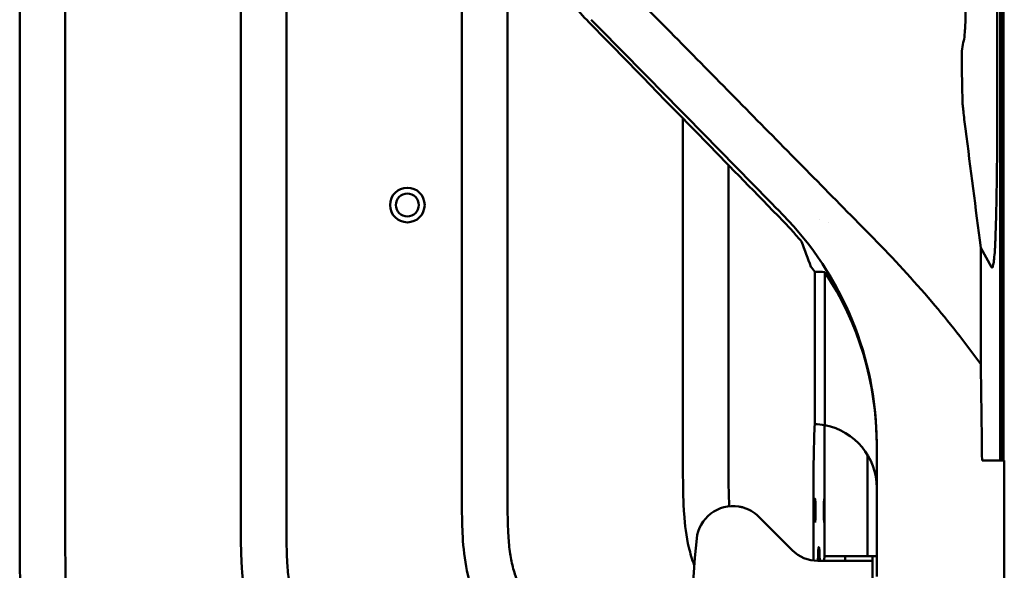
# Model space of a CAD drawing. Header units: millimetres. Extents: x 0 to 2100, y 0 to 1485.
# Tile 51 of 256: x 1003 to 1111, y 714 to 775. Entities that reach past the tile are written whole.
import ezdxf

# ---------------------------------------------------------------- set-up
doc = ezdxf.new("R2010")
doc.units = ezdxf.units.MM
doc.header["$LTSCALE"] = 5
doc.layers.add('Sichtbar (ISO)', color=7, linetype='Continuous', lineweight=50)

msp = doc.modelspace()

# ---------------------------------------------------------------- linework, layer by layer
at = {"layer": 'Sichtbar (ISO)'}
for p, q in [((1110.4257, 1032.3597), (1110.4257, 726.3597)), ((1110.0925, 993.951), (1110.0925, 764.7684)), ((1110.6785, 726.3597), (1110.6785, 879.1724)), ((1110.7658, 726.3597), (1110.7658, 879.2597)), ((1110.7658, 879.2597), (1110.7658, 726.3597)), ((1110.4783, 726.3597), (1110.4783, 878.9723)), ((1002.8657, 791.4727), (1002.8657, 717.6467)), ((1007.8657, 717.6467), (1007.8657, 791.4727)), ((1027.1157, 788.4846), (1027.1157, 720.6347)), ((1032.1157, 720.6347), (1032.1157, 788.4846)), ((1051.3657, 785.4966), (1051.3657, 723.6228)), ((1056.3657, 723.6228), (1056.3657, 785.4966)), ((1075.6157, 763.8495), (1075.6157, 726.6108)), ((1080.6157, 726.6108), (1080.6157, 758.7303)), ((1090.5957, 752.8027), (1090.5957, 752.8027)), ((1091.5957, 752.4466), (1091.5957, 752.4465)), ((1108.2827, 749.6775), (1109.4636, 747.5421)), ((1108.2827, 736.9099), (1108.2827, 749.6775)), ((1109.8319, 749.449), (1109.8319, 749.449)), ((1090.0752, 730.3565), (1090.0752, 747.0355)), ((1091.1756, 747.0023), (1091.1753, 730.2361)), ((1091.1565, 730.2397), (1091.1565, 715.8597)), ((1096.8657, 713.6564), (1096.8657, 728.108)), ((1095.8657, 715.8597), (1095.8657, 726.9651)), ((1110.8657, 726.3597), (1108.4248, 726.3597)), ((1110.8657, 726.3597), (1110.8657, 708.9734)), ((1089.9181, 721.3597), (1089.9181, 715.3911)), ((1083.9335, 720.1881), (1087.5904, 716.5313)), ((1091.9188, 715.3597), (1090.4188, 715.3597)), ((1091.1565, 715.8597), (1091.1489, 715.8597)), ((1095.8657, 715.8597), (1091.1565, 715.8597)), ((1096.4188, 715.3597), (1091.9188, 715.3597)), ((1093.4188, 715.8406), (1093.4188, 715.3597)), ((1096.8657, 715.8597), (1095.8657, 715.8597)), ((1096.4188, 715.8597), (1096.4188, 715.3597)), ((1096.4188, 715.3597), (1096.4188, 703.3597))]:
    msp.add_line(p, q, dxfattribs=at)
for radius in [1.9, 1.25]:
    msp.add_circle((1045.3858, 754.3597), radius, dxfattribs=at)
for centre, radius, start, end in [((1061.8412, 726.314), 35.0221, 36.275766, 37.418784), ((1089.8657, 723.3597), 7, 88.28513, 88.363287), ((1089.8657, 723.3597), 7, 0, 0.012247), ((1081.1051, 717.3597), 4, 81.187802, 173.839219), ((1081.1051, 717.3597), 4, 45, 74.998117), ((1155.2188, 709.3597), 78.5442, 173.839219, 186.160781), ((1090.4188, 719.3597), 4, 225, 270), ((1093.6942, 713.8597), 2, 90, 97.9139)]:
    msp.add_arc(centre, radius, start, end, dxfattribs=at)
for centre, major_axis, ratio, start_param, end_param in [((1061.8657, 765.6038), (-31.0772, 60.0591), 0.26806667, 4.2729946, 4.32016816), ((1061.8657, 686.4079), (31.0775, 60.0622), 0.26804367, 0.10027262, 0.15548583), ((1061.8657, 726.802), (-24.7301, -25.677), 0.96457463, 2.35544233, 2.93368785), ((1090.18, 721.3597), (0, 10), 0.02618592, 0.45168155, 1.57079633), ((1089.8657, 723.3597), (0, -7), 0.99996285, 2.9533953, 3.11166142), ((1089.8657, 723.3597), (-0.0037, 7), 0.99999905, 4.7120679, 6.09445312), ((1090.5204, 709.3597), (0, 7.5), 0.02618592, 5.6396842, 6.92667909), ((1091.1489, 713.8597), (0, 2), 0.02618592, 0, 0.72273425)]:
    msp.add_ellipse(centre, major_axis=major_axis, ratio=ratio, start_param=start_param, end_param=end_param, dxfattribs=at)
for centre in [(1090.1145, 720.8597), (1091.1096, 720.8597)]:
    msp.add_ellipse(centre, major_axis=(0, -1.3), ratio=0.02618592, dxfattribs=at)
for points, knots in [([(1059.9705, 785.2732), (1060.0215, 784.8932), (1060.084, 784.5147), (1060.4073, 782.8652), (1060.7857, 781.6255), (1061.5142, 779.881), (1061.777, 779.3283), (1062.9434, 777.1494), (1064.0326, 775.6832), (1065.2924, 774.4008)], [0.25525149, 0.25525149, 0.25525149, 0.25525149, 0.37066691, 0.37066691, 0.76026399, 0.76026399, 0.94786066, 0.94786066, 1.52050234, 1.52050234, 1.52050234, 1.52050234]), ([(1106.8068, 785.9703), (1106.7629, 784.2906), (1106.7387, 782.6127), (1106.6949, 779.4282), (1106.6763, 777.8917), (1106.6296, 775.4835), (1106.6045, 774.5316), (1106.5576, 773.6117), (1106.5478, 773.4466), (1106.5065, 772.8641), (1106.469, 772.5497), (1106.421, 772.3791)], [0.000001, 0.000001, 0.000001, 0.000001, 0.50711577, 0.50711577, 1.01720208, 1.01720208, 1.41906169, 1.41906169, 1.51505406, 1.51505406, 1.78824745, 1.78824745, 1.78824745, 1.78824745]), ([(1096.5166, 750.7111), (1092.142, 755.1491), (1087.7568, 759.596), (1078.9488, 768.525), (1074.5261, 773.0071), (1070.0939, 777.4978)], [-3.97904429, -3.97904429, -3.97904429, -3.97904429, -1.99352511, -1.99352511, -0.00009737, -0.00009737, -0.00009737, -0.00009737]), ([(1086.606, 752.5935), (1083.5902, 755.6839), (1080.9369, 758.402), (1073.164, 766.3601), (1068.9107, 770.7097), (1065.2922, 774.4006)], [0.00007193, 0.00007193, 0.00007193, 0.00007193, 1.42972567, 1.42972567, 3.96430788, 3.96430788, 3.96430788, 3.96430788]), ([(1065.565, 774.6701), (1068.8325, 771.3458), (1072.0947, 768.026), (1078.6082, 761.3956), (1081.8595, 758.0851), (1085.1052, 754.7794)], [0.00018967, 0.00018967, 0.00018967, 0.00018967, 1.47251483, 1.47251483, 2.94489815, 2.94489815, 2.94489815, 2.94489815]), ([(1106.421, 772.379), (1106.341, 772.0945), (1106.2802, 771.7879), (1106.2026, 771.1499), (1106.1838, 770.8108), (1106.1905, 770.4543)], [0.000004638, 0.000004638, 0.000004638, 0.000004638, 0.452687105, 0.452687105, 0.895723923, 0.895723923, 0.895723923, 0.895723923]), ([(1106.2799, 765.6464), (1106.2805, 765.6128), (1106.283, 765.5656), (1106.2919, 765.4412), (1106.2985, 765.3646), (1106.3235, 765.0974), (1106.3468, 764.8764), (1106.4059, 764.3493), (1106.4424, 764.0412), (1106.5221, 763.3879), (1106.5663, 763.0367), (1106.6106, 762.6918)], [-0.370427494, -0.370427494, -0.370427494, -0.370427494, -0.328544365, -0.328544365, -0.285733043, -0.285733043, -0.200761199, -0.200761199, -0.104554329, -0.104554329, -0.000001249, -0.000001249, -0.000001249, -0.000001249]), ([(1110.0925, 764.7684), (1110.0925, 764.7039), (1110.0925, 764.6386), (1110.0925, 764.5095), (1110.0925, 764.4444), (1110.0925, 764.3798)], [-0.0388271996, -0.0388271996, -0.0388271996, -0.0388271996, -0.0194444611, -0.0194444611, -0.0000642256, -0.0000642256, -0.0000642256, -0.0000642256]), ([(1109.832, 749.4502), (1109.8392, 749.5483), (1109.8521, 749.794), (1109.8859, 750.5873), (1109.908, 751.1821), (1109.9681, 753.1757), (1109.9991, 754.5515), (1110.0409, 757.035), (1110.0549, 758.0983), (1110.0735, 759.9735), (1110.0796, 760.7743), (1110.0866, 762.0407), (1110.0886, 762.5066), (1110.0914, 763.4415), (1110.0922, 763.9105), (1110.0924, 764.3798)], [0.000397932, 0.000397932, 0.000397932, 0.000397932, 0.068808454, 0.068808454, 0.148700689, 0.148700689, 0.275157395, 0.275157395, 0.363731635, 0.363731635, 0.427377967, 0.427377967, 0.464090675, 0.464090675, 0.500827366, 0.500827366, 0.500827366, 0.500827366]), ([(1085.1052, 754.7793), (1085.3547, 754.5252), (1085.6046, 754.2708), (1086.1049, 753.7614), (1086.3553, 753.5065), (1086.606, 753.2513)], [0.000007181, 0.000007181, 0.000007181, 0.000007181, 0.113210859, 0.113210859, 0.226414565, 0.226414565, 0.226414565, 0.226414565]), ([(1086.606, 753.2513), (1089.7807, 750.0203), (1092.3852, 746.1208), (1095.9115, 737.5016), (1096.8657, 732.8839), (1096.8657, 728.108)], [0.00000099, 0.00000099, 0.00000099, 0.00000099, 1.43350049, 1.43350049, 2.81361785, 2.81361785, 2.81361785, 2.81361785]), ([(1088.622, 750.3449), (1088.3016, 750.7337), (1087.9743, 751.1142), (1087.3024, 751.8638), (1086.9575, 752.2327), (1086.6064, 752.5931)], [0.000001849, 0.000001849, 0.000001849, 0.000001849, 0.166013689, 0.166013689, 0.334360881, 0.334360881, 0.334360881, 0.334360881]), ([(1096.5166, 750.711), (1098.7145, 748.4813), (1100.8575, 746.1626), (1104.7746, 741.5653), (1106.584, 739.2766), (1108.2827, 736.9099)], [0.0000022, 0.0000022, 0.0000022, 0.0000022, 0.99756691, 0.99756691, 1.9121336, 1.9121336, 1.9121336, 1.9121336]), ([(1109.4636, 747.5421), (1109.5276, 747.4265), (1109.5921, 747.5123), (1109.7163, 748.1393), (1109.7762, 748.6685), (1109.8319, 749.4491)], [-1.08161909, -1.08161909, -1.08161909, -1.08161909, -0.53263305, -0.53263305, 0, 0, 0, 0]), ([(1108.4248, 726.3597), (1108.4072, 728.1406), (1108.3869, 729.8981), (1108.3397, 733.423), (1108.3126, 735.1867), (1108.2827, 736.9099)], [0.000001, 0.000001, 0.000001, 0.000001, 0.55517918, 0.55517918, 1.13266346, 1.13266346, 1.13266346, 1.13266346]), ([(1075.6157, 726.6108), (1075.6157, 725.2756), (1075.6129, 723.9399), (1075.647, 722.6054), (1075.6645, 721.9183), (1075.6918, 721.2315), (1075.7392, 720.5456), (1075.8259, 719.2902), (1075.98, 718.0377), (1076.2685, 716.8128), (1076.4212, 716.1643), (1076.6116, 715.5236), (1076.8407, 714.898), (1076.8489, 714.8756), (1076.8571, 714.8533), (1076.8654, 714.831)], [0, 0, 0, 0, 0.078076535, 0.078076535, 0.078076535, 0.118271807, 0.118271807, 0.118271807, 0.191836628, 0.191836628, 0.191836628, 0.230782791, 0.230782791, 0.230782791, 0.232173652, 0.232173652, 0.232173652, 0.232173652]), ([(1080.6999, 721.3391), (1080.679, 721.7234), (1080.6122, 723.4801), (1080.6157, 725.2381), (1080.6157, 726.6108)], [0.9161128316, 0.9161128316, 0.9161128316, 0.9161128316, 0.9344827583, 1, 1, 1, 1]), ([(1051.3657, 723.6228), (1051.3657, 722.2876), (1051.3615, 720.2642), (1051.4918, 716.9866), (1051.8115, 714.3865), (1052.7255, 711.3111), (1054.2627, 708.2826), (1056.2982, 705.3035), (1059.8062, 700.5291), (1063.6036, 695.4734), (1067.2691, 690.5438), (1069.0601, 688.1278), (1070.1582, 686.6125), (1071.5357, 684.6305), (1072.8393, 682.4329), (1073.6628, 680.3793), (1074.1131, 678.8679), (1074.5813, 676.5542), (1074.8724, 672.6556), (1074.8657, 669.3731), (1074.8657, 667.4604)], [0, 0, 0, 0, 0.06372563, 0.09653278, 0.15657597, 0.18836361, 0.24911139, 0.31790072, 0.36023964, 0.53148324, 0.61923406, 0.65301462, 0.674815, 0.70840735, 0.76810719, 0.79629823, 0.81368282, 0.84336437, 0.90871281, 1, 1, 1, 1]), ([(1079.8657, 667.4604), (1079.8657, 668.9711), (1079.8694, 671.2464), (1079.7519, 674.4859), (1079.5438, 676.9416), (1079.1858, 679.0955), (1078.7353, 680.9305), (1078.0686, 682.9191), (1076.9897, 685.2244), (1075.7476, 687.2832), (1074.2791, 689.4567), (1070.5226, 694.5622), (1066.387, 700.0656), (1062.4601, 705.3504), (1060.8779, 707.503), (1059.5445, 709.4058), (1058.4334, 711.1679), (1057.5556, 712.8558), (1056.9632, 714.4867), (1056.6179, 716.2226), (1056.4621, 717.9061), (1056.362, 720.4038), (1056.3657, 722.25), (1056.3657, 723.6228)], [0, 0, 0, 0, 0.07209938, 0.10857894, 0.15469346, 0.18964252, 0.21268608, 0.24480587, 0.2895737, 0.3338527, 0.35934593, 0.41458752, 0.6359245, 0.6874428, 0.72836518, 0.76325735, 0.79816303, 0.82764389, 0.85383785, 0.88072483, 0.91189687, 0.93448276, 1, 1, 1, 1]), ([(1027.1157, 720.6347), (1027.1157, 719.2995), (1027.1115, 717.2762), (1027.2418, 713.9985), (1027.5615, 711.3985), (1028.4755, 708.323), (1030.0127, 705.2945), (1032.0482, 702.3154), (1035.5562, 697.541), (1039.3536, 692.4853), (1043.0191, 687.5557), (1044.8101, 685.1397), (1045.9082, 683.6244), (1047.2857, 681.6425), (1048.5893, 679.4449), (1049.4128, 677.3913), (1049.8631, 675.8798), (1050.3313, 673.5661), (1050.6224, 669.6675), (1050.6157, 666.3851), (1050.6157, 664.4724)], [0, 0, 0, 0, 0.06372563, 0.09653278, 0.15657597, 0.18836361, 0.24911139, 0.31790072, 0.36023964, 0.53148324, 0.61923406, 0.65301462, 0.674815, 0.70840735, 0.76810719, 0.79629823, 0.81368282, 0.84336437, 0.90871281, 1, 1, 1, 1]), ([(1043.5264, 695.2305), (1042.3546, 696.7993), (1040.535, 699.2336), (1038.2101, 702.3623), (1036.6279, 704.515), (1035.2945, 706.4177), (1034.1834, 708.1799), (1033.3056, 709.8677), (1032.7132, 711.4987), (1032.3679, 713.2345), (1032.2121, 714.918), (1032.112, 717.4157), (1032.1157, 719.262), (1032.1157, 720.6347)], [0, 0, 0, 0, 0.20403372, 0.31666648, 0.40613373, 0.48241733, 0.55873046, 0.6231835, 0.68045051, 0.73923262, 0.80738303, 0.85676181, 1, 1, 1, 1]), ([(1081.7179, 721.3125), (1081.732, 721.3103), (1081.7462, 721.308), (1081.8842, 721.2851), (1082.0174, 721.2563), (1082.1405, 721.2234)], [0.109144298, 0.109144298, 0.109144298, 0.109144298, 0.1135917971, 0.1135917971, 0.1518302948, 0.1518302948, 0.1518302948, 0.1518302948]), ([(1002.8657, 717.6467), (1002.8657, 716.3115), (1002.8615, 714.2882), (1002.9918, 711.0105), (1003.3115, 708.4104), (1004.2255, 705.335), (1005.7627, 702.3065), (1007.7982, 699.3274), (1011.3062, 694.553), (1015.1036, 689.4973), (1018.7691, 684.5677), (1020.5601, 682.1517), (1021.6582, 680.6364), (1023.0357, 678.6544), (1024.3393, 676.4568), (1025.1628, 674.4032), (1025.6131, 672.8918), (1026.0813, 670.5781), (1026.3535, 666.932), (1026.3653, 663.9027), (1026.3657, 662.2428)], [0, 0, 0, 0, 0.063725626, 0.09653278, 0.156575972, 0.18836361, 0.249111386, 0.317900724, 0.360239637, 0.531483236, 0.619234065, 0.653014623, 0.674814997, 0.708407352, 0.768107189, 0.796298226, 0.813682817, 0.843364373, 0.908712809, 0.987932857, 0.987932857, 0.987932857, 0.987932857]), ([(1031.3657, 661.4843), (1031.3657, 662.995), (1031.3694, 665.2703), (1031.2519, 668.5098), (1031.0438, 670.9655), (1030.6858, 673.1194), (1030.2353, 674.9544), (1029.5686, 676.943), (1028.4897, 679.2483), (1027.2476, 681.3071), (1025.7791, 683.4806), (1022.0226, 688.5861), (1017.887, 694.0895), (1013.9601, 699.3743), (1012.3779, 701.5269), (1011.0445, 703.4297), (1009.9334, 705.1918), (1009.0556, 706.8797), (1008.4632, 708.5106), (1008.1179, 710.2465), (1007.9621, 711.93), (1007.862, 714.4277), (1007.8657, 716.2739), (1007.8657, 717.6467)], [0, 0, 0, 0, 0.07209938, 0.10857894, 0.15469346, 0.18964252, 0.21268608, 0.24480587, 0.2895737, 0.3338527, 0.35934593, 0.41458752, 0.6359245, 0.6874428, 0.72836518, 0.76325735, 0.79816303, 0.82764389, 0.85383785, 0.88072483, 0.91189687, 0.93448276, 1, 1, 1, 1])]:
    msp.add_open_spline(points, degree=3, knots=knots, dxfattribs=at)
for points in [[(1106.1905, 770.4543), (1106.2202, 768.852), (1106.25, 767.2494), (1106.2799, 765.6464)], [(1106.6106, 762.6918), (1107.1679, 758.3536), (1107.7253, 754.0156), (1108.2827, 749.6775)]]:
    msp.add_open_spline(points, degree=3, dxfattribs=at)

doc.saveas('drawing.dxf')
